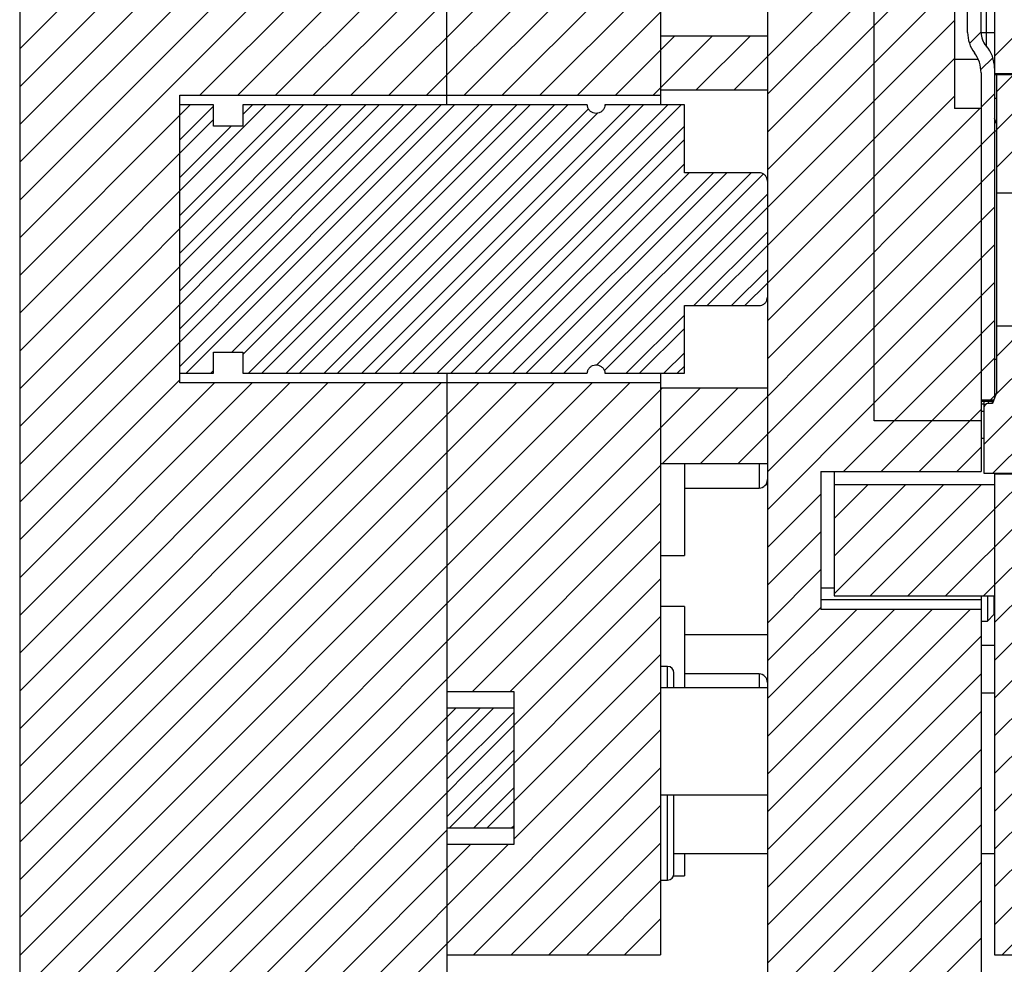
# Model space of a CAD drawing. Header units: inches. Extents: x 1694 to 2505, y -239 to -56.
# Tile 131 of 179: x 1814.97 to 1819.58, y -161.14 to -156.72. Entities that reach past the tile are written whole.
import ezdxf

# ---------------------------------------------------------------- set-up
doc = ezdxf.new("R2010")
doc.units = ezdxf.units.IN
doc.header["$LTSCALE"] = 0.5
doc.header["$MEASUREMENT"] = 0
doc.layers.add('SID-M-F', color=202, linetype='Continuous')
doc.layers.add('SID-M-S', color=105, linetype='Continuous')

msp = doc.modelspace()

# ---------------------------------------------------------------- linework, layer by layer
at = {"layer": 'SID-M-F', "linetype": 'Continuous'}
for p, q in [((1819.53765, -156.892), (1828.78765, -147.642)), ((1814.97466, -156.8588), (1817.97466, -153.8588)), ((1814.97466, -157.03557), (1817.97466, -154.03557)), ((1814.97466, -157.21235), (1817.97466, -154.21235)), ((1814.97466, -157.38913), (1817.97466, -154.38913)), ((1814.97466, -157.5659), (1817.97466, -154.5659)), ((1814.97466, -157.74268), (1817.97466, -154.74268)), ((1815.81816, -157.07595), (1817.97466, -154.91946)), ((1815.99494, -157.07595), (1817.97466, -155.09623)), ((1816.17172, -157.07595), (1817.97466, -155.27301)), ((1816.34849, -157.07595), (1817.97466, -155.44979)), ((1816.52527, -157.07595), (1817.97466, -155.62656)), ((1816.70205, -157.07595), (1817.97466, -155.80334)), ((1816.87882, -157.07595), (1817.97466, -155.98012)), ((1818.3181, -157.05088), (1819.34966, -156.01933)), ((1817.0556, -157.07595), (1817.97466, -156.15689)), ((1818.47466, -157.07111), (1819.34966, -156.19611)), ((1817.23238, -157.07595), (1817.97466, -156.33367)), ((1818.47466, -157.24788), (1819.34966, -156.37288)), ((1817.40915, -157.07595), (1817.97466, -156.51045)), ((1818.47466, -157.42466), (1819.34966, -156.54966)), ((1817.58593, -157.07595), (1817.97466, -156.68722)), ((1818.47466, -157.60144), (1819.34966, -156.72644)), ((1819.42018, -156.83269), (1819.47466, -156.77821)), ((1817.76271, -157.07595), (1818.03956, -156.7991)), ((1817.93948, -157.07595), (1818.21634, -156.7991)), ((1818.14133, -157.05088), (1818.39311, -156.7991)), ((1818.47466, -157.77821), (1819.34966, -156.90321)), ((1819.47387, -156.95577), (1819.52971, -156.89993)), ((1819.54765, -157.05877), (1819.62733, -156.9791)), ((1819.54765, -157.23555), (1819.8041, -156.9791)), ((1819.54765, -157.41233), (1819.98088, -156.9791)), ((1818.47466, -157.95499), (1819.34966, -157.07999)), ((1819.47466, -157.13177), (1819.53765, -157.06877)), ((1814.97466, -157.91946), (1815.77295, -157.12116)), ((1814.97466, -158.27301), (1816.1265, -157.12116)), ((1814.97466, -158.44979), (1816.30328, -157.12116)), ((1814.97466, -158.62656), (1816.48006, -157.12116)), ((1814.97466, -158.80334), (1816.65683, -157.12116)), ((1814.97466, -158.98012), (1816.83361, -157.12116)), ((1815.72387, -157.63807), (1816.24078, -157.12116)), ((1815.72387, -157.81485), (1816.41756, -157.12116)), ((1815.72387, -157.99163), (1816.59433, -157.12116)), ((1815.72387, -158.1684), (1816.77111, -157.12116)), ((1815.72387, -158.34518), (1816.94789, -157.12116)), ((1815.72387, -157.28452), (1815.88135, -157.12704)), ((1815.75452, -158.37703), (1817.01039, -157.12116)), ((1815.96759, -158.27823), (1817.12466, -157.12116)), ((1816.01914, -158.28918), (1817.18716, -157.12116)), ((1816.01914, -157.16602), (1816.064, -157.12116)), ((1816.04557, -158.37703), (1817.30144, -157.12116)), ((1816.10807, -158.37703), (1817.36394, -157.12116)), ((1816.22235, -158.37703), (1817.47822, -157.12116)), ((1816.28485, -158.37703), (1817.54072, -157.12116)), ((1816.39913, -158.37703), (1817.63702, -157.13913)), ((1816.5759, -158.37703), (1817.83177, -157.12116)), ((1816.6384, -158.37703), (1817.89427, -157.12116)), ((1816.75268, -158.37703), (1818.00855, -157.12116)), ((1816.81518, -158.37703), (1818.07105, -157.12116)), ((1817.71286, -157.1258), (1817.71749, -157.12116)), ((1818.97466, -157.63177), (1819.46931, -157.13712)), ((1814.97466, -158.09623), (1815.88135, -157.18954)), ((1816.46163, -158.37703), (1817.67927, -157.15939)), ((1815.72387, -157.4613), (1815.96521, -157.21996)), ((1816.92946, -158.37703), (1818.08607, -157.22041)), ((1818.47466, -158.30854), (1819.53765, -157.24555)), ((1816.99196, -158.37703), (1818.08607, -157.28291)), ((1817.10623, -158.37703), (1818.08607, -157.39719)), ((1818.97466, -157.98532), (1819.53765, -157.42233)), ((1817.16873, -158.37703), (1818.10763, -157.43813)), ((1817.28301, -158.37703), (1818.22191, -157.43813)), ((1817.34551, -158.37703), (1818.28441, -157.43813)), ((1817.45979, -158.37703), (1818.39869, -157.43813)), ((1817.52229, -158.37703), (1818.455, -157.44431)), ((1817.67551, -158.33808), (1818.47466, -157.53894)), ((1817.71108, -158.36502), (1818.47466, -157.60144)), ((1818.33766, -158.7991), (1819.53765, -157.5991)), ((1818.47466, -158.13177), (1818.97466, -157.63177)), ((1818.13031, -158.06006), (1818.47466, -157.71571)), ((1818.19281, -158.06006), (1818.47466, -157.77821)), ((1818.47466, -158.83887), (1819.53765, -157.77588)), ((1818.30708, -158.06006), (1818.47466, -157.89249)), ((1818.36958, -158.06006), (1818.47466, -157.95499)), ((1818.97466, -158.51565), (1819.53765, -157.95266)), ((1819.53765, -160.25076), (1821.81581, -157.9726)), ((1819.53765, -160.42753), (1821.99258, -157.9726)), ((1819.53765, -160.60431), (1822.16936, -157.9726)), ((1819.53765, -160.78109), (1822.34614, -157.9726)), ((1818.16088, -158.7991), (1818.97466, -157.98532)), ((1819.53009, -158.8441), (1820.32709, -158.0471)), ((1817.81334, -158.37703), (1818.08607, -158.1043)), ((1817.87584, -158.37703), (1818.08607, -158.1668)), ((1818.83049, -158.8366), (1819.53765, -158.12943)), ((1819.48765, -158.70976), (1820.04082, -158.1566)), ((1819.54243, -158.47821), (1819.86404, -158.1566)), ((1819.54765, -158.29621), (1819.68726, -158.1566)), ((1817.99012, -158.37703), (1818.08607, -158.28107)), ((1819.00726, -158.8366), (1819.53765, -158.30621)), ((1818.05262, -158.37703), (1818.08607, -158.34357)), ((1815.8688, -158.37703), (1815.88135, -158.36448)), ((1814.97466, -159.15689), (1815.72387, -158.40768)), ((1814.97466, -159.33367), (1815.88608, -158.42224)), ((1814.97466, -159.51045), (1816.06286, -158.42224)), ((1814.97466, -159.68722), (1816.23964, -158.42224)), ((1814.97466, -159.864), (1816.41641, -158.42224)), ((1814.97466, -160.04078), (1816.59319, -158.42224)), ((1814.97466, -160.21755), (1816.76997, -158.42224)), ((1814.97466, -160.39433), (1816.94675, -158.42224)), ((1814.97466, -160.57111), (1817.12352, -158.42224)), ((1814.97466, -160.74788), (1817.3003, -158.42224)), ((1814.97466, -160.92466), (1817.47708, -158.42224)), ((1814.97466, -161.10144), (1817.65385, -158.42224)), ((1814.97466, -161.27821), (1817.83063, -158.42224)), ((1814.97466, -161.45499), (1817.98234, -158.44731)), ((1814.97466, -161.63177), (1818.15912, -158.44731)), ((1817.9841, -158.7991), (1818.33589, -158.44731)), ((1819.51877, -158.50186), (1819.53765, -158.48299)), ((1818.47466, -159.01565), (1818.97466, -158.51565)), ((1819.48931, -158.53133), (1819.50012, -158.52052)), ((1819.18404, -158.8366), (1819.47466, -158.54598)), ((1819.36082, -158.8366), (1819.47466, -158.72276)), ((1814.97466, -161.80854), (1817.97466, -158.80854)), ((1819.30855, -159.4192), (1819.87865, -158.8491)), ((1819.53765, -159.01332), (1819.70187, -158.8491)), ((1819.53765, -159.36687), (1820.05542, -158.8491)), ((1819.53765, -159.54365), (1820.2322, -158.8491)), ((1819.53765, -159.72043), (1820.40898, -158.8491)), ((1819.53765, -159.8972), (1820.58575, -158.8491)), ((1819.53765, -160.07398), (1820.76253, -158.8491)), ((1818.78765, -159.05621), (1818.94476, -158.8991)), ((1818.78765, -159.23299), (1819.12154, -158.8991)), ((1818.78765, -159.40976), (1819.29832, -158.8991)), ((1818.95499, -159.4192), (1819.47509, -158.8991)), ((1818.47466, -159.19243), (1818.72466, -158.94243)), ((1817.09388, -159.8661), (1817.97466, -158.98532)), ((1819.13177, -159.4192), (1819.53765, -159.01332)), ((1818.47466, -159.3692), (1818.72466, -159.1192)), ((1817.27066, -159.8661), (1817.97466, -159.1621)), ((1818.47466, -159.54598), (1818.72466, -159.29598)), ((1814.97466, -162.33887), (1817.97466, -159.33887)), ((1819.48532, -159.4192), (1819.53765, -159.36687)), ((1818.47466, -159.72276), (1818.72466, -159.47276)), ((1818.47466, -159.89953), (1818.89249, -159.4817)), ((1818.47466, -160.07631), (1819.06927, -159.4817)), ((1818.47466, -160.25309), (1819.24605, -159.4817)), ((1818.47466, -160.42986), (1819.42282, -159.4817)), ((1816.98617, -160.50413), (1817.97466, -159.51565)), ((1818.47466, -160.60664), (1819.47466, -159.60664)), ((1817.16295, -160.50413), (1817.97466, -159.69243)), ((1818.47466, -160.78342), (1819.47466, -159.78342)), ((1817.28716, -160.5567), (1817.97466, -159.8692)), ((1814.97466, -161.98532), (1817.01592, -159.94406)), ((1814.97466, -162.1621), (1817.19269, -159.94406)), ((1816.97466, -160.0996), (1817.13019, -159.94406)), ((1816.97466, -160.27637), (1817.28716, -159.96387)), ((1818.47466, -160.96019), (1819.47466, -159.96019)), ((1819.53765, -160.95786), (1820.55145, -159.94406)), ((1819.57319, -161.0991), (1820.72823, -159.94406)), ((1814.97466, -163.04598), (1817.97466, -160.04598)), ((1816.97466, -160.45315), (1817.28716, -160.14065)), ((1818.47466, -161.13697), (1819.47466, -160.13697)), ((1817.09832, -161.0991), (1817.97466, -160.22276)), ((1817.10045, -160.50413), (1817.28716, -160.31743)), ((1818.47466, -161.31375), (1819.47466, -160.31375)), ((1817.27509, -161.0991), (1817.97466, -160.39953)), ((1814.97466, -162.51565), (1816.97466, -160.51565)), ((1817.27723, -160.50413), (1817.28716, -160.4942)), ((1818.47466, -161.49052), (1819.47466, -160.49052)), ((1814.97466, -162.69243), (1817.08499, -160.5821)), ((1814.97466, -162.8692), (1817.26176, -160.5821)), ((1817.45187, -161.0991), (1817.97466, -160.57631)), ((1818.47466, -161.6673), (1819.47466, -160.6673)), ((1817.62865, -161.0991), (1817.97466, -160.75309)), ((1818.47466, -161.84408), (1819.47466, -160.84408)), ((1817.80542, -161.0991), (1817.97466, -160.92986)), ((1818.64641, -161.8491), (1819.47466, -161.02085))]:
    msp.add_line(p, q, dxfattribs=at)
at = {"layer": 'SID-M-S'}
for p, q in [((1814.97466, -142.5991), (1814.97466, -166.5991)), ((1818.47466, -147.3491), (1818.47466, -161.8491)), ((1819.53765, -151.0991), (1819.53765, -158.49386)), ((1816.97466, -157.12116), (1816.97466, -151.85221)), ((1817.97466, -151.85221), (1817.97466, -157.12116)), ((1819.34966, -152.47657), (1819.34966, -157.13712)), ((1819.49828, -152.64408), (1819.49828, -156.84461)), ((1819.41166, -156.78212), (1819.41166, -152.70657)), ((1819.47466, -156.78212), (1819.47466, -152.70657)), ((1818.97466, -158.5991), (1818.97466, -156.2241)), ((1819.47466, -156.78212), (1819.53765, -156.78212)), ((1818.47466, -156.7991), (1817.97466, -156.7991)), ((1819.34966, -156.90712), (1819.46108, -156.90712)), ((1819.47466, -156.97109), (1819.47466, -158.8366)), ((1819.53765, -156.9741), (1820.78765, -156.9741)), ((1819.53765, -156.9791), (1820.78765, -156.9791)), ((1819.54765, -158.46386), (1819.54765, -156.9791)), ((1817.97466, -157.05088), (1818.47466, -157.05088)), ((1815.72387, -157.07595), (1817.97466, -157.07595)), ((1815.72387, -158.42224), (1815.72387, -157.07595)), ((1819.54765, -157.09154), (1819.53765, -157.09154)), ((1815.88135, -157.12116), (1815.72387, -157.12116)), ((1815.88135, -157.21996), (1815.88135, -157.12116)), ((1816.01914, -157.12116), (1816.01914, -157.21996)), ((1817.6314, -157.12116), (1816.01914, -157.12116)), ((1818.08607, -157.12116), (1817.71398, -157.12116)), ((1818.08607, -157.43813), (1818.08607, -157.12116)), ((1819.47466, -157.13712), (1819.34966, -157.13712)), ((1819.54765, -157.21135), (1819.53765, -157.18475)), ((1816.01914, -157.21996), (1815.88135, -157.21996)), ((1819.54765, -157.24402), (1819.53765, -157.24402)), ((1818.43529, -157.43813), (1818.08607, -157.43813)), ((1819.54765, -157.5316), (1820.04765, -157.5316)), ((1818.08607, -158.06006), (1818.43529, -158.06006)), ((1818.08607, -158.37703), (1818.08607, -158.06006)), ((1820.04765, -158.1566), (1819.54765, -158.1566)), ((1815.88135, -158.27823), (1816.01914, -158.27823)), ((1815.88135, -158.37703), (1815.88135, -158.27823)), ((1816.01914, -158.27823), (1816.01914, -158.37703)), ((1819.54765, -158.31201), (1819.53765, -158.31201)), ((1815.72387, -158.37703), (1815.88135, -158.37703)), ((1816.01914, -158.37703), (1817.6314, -158.37703)), ((1816.97466, -158.37703), (1816.97466, -166.5991)), ((1817.71398, -158.37703), (1818.08607, -158.37703)), ((1817.97466, -158.37703), (1817.97466, -161.0991)), ((1817.97466, -158.42224), (1815.72387, -158.42224)), ((1818.47466, -158.44731), (1817.97466, -158.44731)), ((1819.54765, -158.46386), (1819.52763, -158.51886)), ((1819.47466, -158.50186), (1819.53474, -158.50186)), ((1819.47466, -158.50786), (1819.53163, -158.50786)), ((1819.53127, -158.50886), (1819.47466, -158.50886)), ((1819.47466, -158.5191), (1819.48765, -158.5191)), ((1819.48765, -158.50786), (1819.48765, -158.8441)), ((1819.50765, -158.50886), (1819.50765, -158.51886)), ((1819.52763, -158.51886), (1819.50765, -158.51886)), ((1819.52763, -158.51886), (1819.52763, -158.50886)), ((1819.53765, -158.49386), (1819.53474, -158.50186)), ((1819.48765, -158.55549), (1819.47466, -158.55549)), ((1819.47466, -158.5991), (1818.97466, -158.5991)), ((1819.48765, -158.6816), (1819.47466, -158.6816)), ((1817.97466, -158.7991), (1818.47466, -158.7991)), ((1818.08607, -158.7991), (1818.08607, -159.22902)), ((1818.43529, -158.7991), (1818.43529, -158.91406)), ((1818.72466, -158.8366), (1818.72466, -159.4817)), ((1818.72466, -158.8366), (1819.47466, -158.8366)), ((1818.78765, -158.8366), (1818.78765, -159.4192)), ((1819.48765, -158.8441), (1820.78765, -158.8441)), ((1819.53765, -158.8441), (1819.53765, -161.0991)), ((1820.78765, -158.8491), (1819.53765, -158.8491)), ((1818.47466, -158.8981), (1818.46694, -158.8981)), ((1819.53765, -158.8991), (1818.78765, -158.8991)), ((1818.08607, -158.91406), (1818.43529, -158.91406)), ((1817.97466, -159.22902), (1818.08607, -159.22902)), ((1818.72466, -159.3817), (1818.78765, -159.3817)), ((1818.72466, -159.43527), (1819.47466, -159.43527)), ((1818.78765, -159.4192), (1819.53765, -159.4192)), ((1819.47466, -159.4192), (1819.47466, -161.8491)), ((1819.50466, -159.4192), (1819.50466, -159.5366)), ((1819.53466, -159.4192), (1819.53466, -159.5066)), ((1819.53466, -159.4491), (1819.53765, -159.4491)), ((1818.08607, -159.46917), (1817.97466, -159.46917)), ((1818.08607, -159.46917), (1818.08607, -159.8491)), ((1819.47466, -159.4817), (1818.72466, -159.4817)), ((1819.47466, -159.5366), (1819.50466, -159.5366)), ((1819.50466, -159.5366), (1819.53466, -159.5066)), ((1818.08607, -159.5991), (1818.47466, -159.5991)), ((1819.47466, -159.6491), (1819.53765, -159.6491)), ((1818.00716, -159.7491), (1817.97466, -159.7491)), ((1818.00716, -159.8491), (1818.00716, -159.7491)), ((1818.03716, -159.8491), (1818.03716, -159.7791)), ((1818.43529, -159.78414), (1818.08607, -159.78414)), ((1818.43529, -159.78414), (1818.43529, -159.8491)), ((1816.97466, -159.8661), (1817.28716, -159.8661)), ((1817.28716, -159.8661), (1817.28716, -160.5821)), ((1818.47466, -159.8491), (1817.97466, -159.8491)), ((1819.53765, -159.8741), (1819.47466, -159.8741)), ((1817.28716, -159.94406), (1816.97466, -159.94406)), ((1817.97466, -160.3491), (1818.47466, -160.3491)), ((1818.00716, -160.7491), (1818.00716, -160.3491)), ((1818.03716, -160.7191), (1818.03716, -160.3491)), ((1816.97466, -160.50413), (1817.28716, -160.50413)), ((1817.28716, -160.5821), (1816.97466, -160.5821)), ((1818.03716, -160.6241), (1818.47466, -160.6241)), ((1818.08607, -160.6241), (1818.08607, -160.72902)), ((1819.47466, -160.6241), (1819.53765, -160.6241)), ((1817.97466, -160.7491), (1818.00716, -160.7491)), ((1818.03547, -160.72902), (1818.08607, -160.72902)), ((1816.97466, -161.0991), (1817.97466, -161.0991)), ((1819.53765, -161.0991), (1820.78765, -161.0991))]:
    msp.add_line(p, q, dxfattribs=at)
for centre, radius, start, end in [((1819.56914, -156.78212), 0.15748, 180, 216.8699), ((1819.56914, -156.78212), 0.09449, 180, 221.40962), ((1819.31718, -156.97109), 0.15748, 0, 36.8699), ((1819.38017, -156.94878), 0.15748, 360, 41.40962), ((1819.50765, -158.53886), 0.02, 90, 180), ((1818.43529, -158.87469), 0.03937, 270, 0), ((1818.00716, -159.7791), 0.03, 0, 90), ((1818.43529, -159.82351), 0.03937, 0, 90), ((1818.00716, -160.7191), 0.03, 270, 0)]:
    msp.add_arc(centre, radius, start, end, dxfattribs=at)
for points, knots in [([(1817.71398, -157.12116), (1817.71343, -157.12526), (1817.71224, -157.13401), (1817.70529, -157.1459), (1817.69597, -157.15411), (1817.68489, -157.15937), (1817.67269, -157.16146), (1817.6588, -157.15909), (1817.64644, -157.15225), (1817.63708, -157.14171), (1817.63236, -157.13067), (1817.63164, -157.12361), (1817.6314, -157.12116)], [0, 0, 0, 0, 0.0980691, 0.2092625, 0.3202686, 0.3898531, 0.5000026, 0.6101534, 0.7203079, 0.830708, 0.941479, 1, 1, 1, 1]), ([(1818.47466, -157.47808), (1818.47465, -157.47763), (1818.4746, -157.47262), (1818.47262, -157.46307), (1818.46549, -157.45121), (1818.4549, -157.44257), (1818.44419, -157.43859), (1818.43753, -157.43825), (1818.43529, -157.43813)], [0, 0, 0, 0, 0.0216667, 0.2421682, 0.4614884, 0.6780411, 0.8915634, 1, 1, 1, 1]), ([(1818.43529, -158.06006), (1818.43562, -158.06006), (1818.4403, -158.06002), (1818.44937, -158.05822), (1818.45935, -158.05235), (1818.46741, -158.04408), (1818.47314, -158.03368), (1818.47466, -158.02461), (1818.47466, -158.02011), (1818.47466, -158.02011)], [0, 0, 0, 0, 0.0160069, 0.2265856, 0.4372336, 0.5649725, 0.7824844, 0.9999125, 1, 1, 1, 1]), ([(1817.6314, -158.37703), (1817.63151, -158.37562), (1817.63199, -158.36957), (1817.63551, -158.35917), (1817.64414, -158.34791), (1817.65605, -158.34017), (1817.6698, -158.33684), (1817.68384, -158.33824), (1817.69501, -158.34348), (1817.70426, -158.35143), (1817.71114, -158.36174), (1817.71365, -158.37142), (1817.71395, -158.37655), (1817.71398, -158.37703)], [0, 0, 0, 0, 0.0337803, 0.1449886, 0.256143, 0.3670257, 0.4775328, 0.5877432, 0.6978894, 0.7663859, 0.8773982, 0.9884025, 1, 1, 1, 1])]:
    msp.add_open_spline(points, degree=3, knots=knots, dxfattribs=at)

doc.saveas('drawing.dxf')
